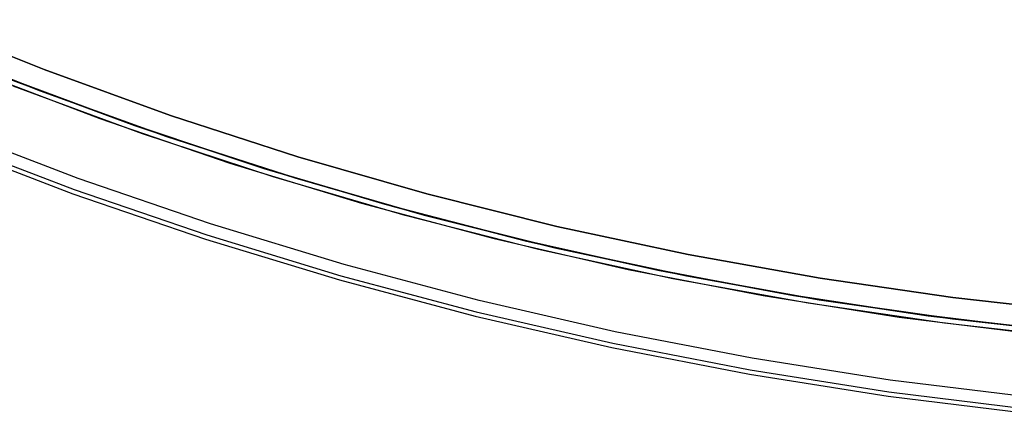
# Model space of a CAD drawing. Header units: millimetres. Extents: x 6239 to 7218, y -13987 to -13139.
# Tile 16 of 256: x 6674 to 6712, y -13610 to -13595. Entities that reach past the tile are written whole.
import ezdxf

# ---------------------------------------------------------------- set-up
doc = ezdxf.new("R2010")
doc.units = ezdxf.units.MM
doc.layers.add('color', color=7, linetype='Continuous')
doc.layers.add('luz', color=7, linetype='Continuous')

msp = doc.modelspace()

# ---------------------------------------------------------------- linework, layer by layer
at = {"layer": 'color', "color": 254, "true_color": 0xcad1ee}
for p, q in [((6670.728, -13594.714, -30.6), (6675.417, -13596.592, -30.6)), ((6670.728, -13594.714, -11.269), (6675.417, -13596.592, -11.269)), ((6670.728, -13594.714, -30.6), (6675.417, -13596.592, -30.6)), ((6675.417, -13596.592, -20.935), (6670.728, -13594.714, -20.935)), ((6670.728, -13594.714, -11.269), (6675.417, -13596.592, -11.269)), ((6672.669, -13596.592, -35.8), (6677.508, -13598.435, -35.8)), ((6672.669, -13596.592, -35.8), (6677.508, -13598.435, -35.8)), ((6675.417, -13596.592, -30.6), (6680.166, -13598.311, -30.6)), ((6675.417, -13596.592, -11.269), (6680.166, -13598.311, -11.269)), ((6675.417, -13596.592, -30.6), (6680.166, -13598.311, -30.6)), ((6680.166, -13598.311, -20.935), (6675.417, -13596.592, -20.935)), ((6675.417, -13596.592, -11.269), (6680.166, -13598.311, -11.269)), ((6679.112, -13599.004, -30.6), (6674.25, -13597.215, -30.6)), ((6679.112, -13599.004, -30.6), (6674.25, -13597.215, -30.6)), ((6679.112, -13599.004, -33.2), (6674.25, -13597.215, -33.2)), ((6677.508, -13598.435, -35.8), (6682.408, -13600.11, -35.8)), ((6677.508, -13598.435, -35.8), (6682.408, -13600.11, -35.8)), ((6680.166, -13598.311, -30.6), (6684.971, -13599.867, -30.6)), ((6680.166, -13598.311, -11.269), (6684.971, -13599.867, -11.269)), ((6680.166, -13598.311, -30.6), (6684.971, -13599.867, -30.6)), ((6684.971, -13599.867, -20.935), (6680.166, -13598.311, -20.935)), ((6680.166, -13598.311, -11.269), (6684.971, -13599.867, -11.269)), ((6676.695, -13600.685, -10.541), (6671.779, -13598.812, -10.541)), ((6676.695, -13600.685, -10.541), (6671.779, -13598.812, -10.541)), ((6684.034, -13600.625, -30.6), (6679.112, -13599.004, -30.6)), ((6684.034, -13600.625, -30.6), (6679.112, -13599.004, -30.6)), ((6684.034, -13600.625, -33.2), (6679.112, -13599.004, -33.2)), ((6671.553, -13599.376, -11.461), (6676.489, -13601.257, -11.461)), ((6671.553, -13599.376, -35.8), (6676.489, -13601.257, -35.8)), ((6671.553, -13599.376, -23.63), (6676.489, -13601.257, -23.63)), ((6671.553, -13599.376, -35.8), (6676.489, -13601.257, -35.8)), ((6671.553, -13599.376, -11.461), (6676.489, -13601.257, -11.461)), ((6671.615, -13599.222, -10.91), (6676.545, -13601.101, -10.91)), ((6682.408, -13600.11, -35.8), (6687.363, -13601.615, -35.8)), ((6682.408, -13600.11, -35.8), (6687.363, -13601.615, -35.8)), ((6684.971, -13599.867, -30.6), (6689.826, -13601.26, -30.6)), ((6684.971, -13599.867, -11.269), (6689.826, -13601.26, -11.269)), ((6684.971, -13599.867, -30.6), (6689.826, -13601.26, -30.6)), ((6689.826, -13601.26, -20.935), (6684.971, -13599.867, -20.935)), ((6684.971, -13599.867, -11.269), (6689.826, -13601.26, -11.269)), ((6681.673, -13602.387, -10.541), (6676.695, -13600.685, -10.541)), ((6681.673, -13602.387, -10.541), (6676.695, -13600.685, -10.541)), ((6689.008, -13602.074, -30.6), (6684.034, -13600.625, -30.6)), ((6689.008, -13602.074, -30.6), (6684.034, -13600.625, -30.6)), ((6689.008, -13602.074, -33.2), (6684.034, -13600.625, -33.2)), ((6676.545, -13601.101, -10.91), (6681.537, -13602.808, -10.91)), ((6676.489, -13601.257, -11.461), (6681.487, -13602.965, -11.461)), ((6676.489, -13601.257, -35.8), (6681.487, -13602.965, -35.8)), ((6676.489, -13601.257, -23.63), (6681.487, -13602.965, -23.63)), ((6676.489, -13601.257, -35.8), (6681.487, -13602.965, -35.8)), ((6676.489, -13601.257, -11.461), (6681.487, -13602.965, -11.461)), ((6689.826, -13601.26, -30.6), (6694.725, -13602.487, -30.6)), ((6689.826, -13601.26, -11.269), (6694.725, -13602.487, -11.269)), ((6689.826, -13601.26, -30.6), (6694.725, -13602.487, -30.6)), ((6694.725, -13602.487, -20.935), (6689.826, -13601.26, -20.935)), ((6689.826, -13601.26, -11.269), (6694.725, -13602.487, -11.269)), ((6687.363, -13601.615, -35.8), (6692.366, -13602.949, -35.8)), ((6687.363, -13601.615, -35.8), (6692.366, -13602.949, -35.8)), ((6694.029, -13603.351, -30.6), (6689.008, -13602.074, -30.6)), ((6694.029, -13603.351, -30.6), (6689.008, -13602.074, -30.6)), ((6694.029, -13603.351, -33.2), (6689.008, -13602.074, -33.2)), ((6686.707, -13603.916, -10.541), (6681.673, -13602.387, -10.541)), ((6686.707, -13603.916, -10.541), (6681.673, -13602.387, -10.541)), ((6694.725, -13602.487, -30.6), (6699.664, -13603.548, -30.6)), ((6694.725, -13602.487, -11.269), (6699.664, -13603.548, -11.269)), ((6694.725, -13602.487, -30.6), (6699.664, -13603.548, -30.6)), ((6699.664, -13603.548, -20.935), (6694.725, -13602.487, -20.935)), ((6694.725, -13602.487, -11.269), (6699.664, -13603.548, -11.269)), ((6681.487, -13602.965, -11.461), (6686.54, -13604.501, -11.461)), ((6681.487, -13602.965, -35.8), (6686.54, -13604.501, -35.8)), ((6681.487, -13602.965, -23.63), (6686.54, -13604.501, -23.63)), ((6681.487, -13602.965, -35.8), (6686.54, -13604.501, -35.8)), ((6681.487, -13602.965, -11.461), (6686.54, -13604.501, -11.461)), ((6681.537, -13602.808, -10.91), (6686.586, -13604.341, -10.91)), ((6692.366, -13602.949, -35.8), (6697.413, -13604.108, -35.8)), ((6692.366, -13602.949, -35.8), (6697.413, -13604.108, -35.8)), ((6699.092, -13604.454, -30.6), (6694.029, -13603.351, -30.6)), ((6699.092, -13604.454, -30.6), (6694.029, -13603.351, -30.6)), ((6699.092, -13604.454, -33.2), (6694.029, -13603.351, -33.2)), ((6699.664, -13603.548, -30.6), (6704.635, -13604.441, -30.6)), ((6699.664, -13603.548, -11.269), (6704.635, -13604.441, -11.269)), ((6699.664, -13603.548, -30.6), (6704.635, -13604.441, -30.6)), ((6704.635, -13604.441, -20.935), (6699.664, -13603.548, -20.935)), ((6699.664, -13603.548, -11.269), (6704.635, -13604.441, -11.269)), ((6691.79, -13605.27, -10.541), (6686.707, -13603.916, -10.541)), ((6691.79, -13605.27, -10.541), (6686.707, -13603.916, -10.541)), ((6697.413, -13604.108, -35.8), (6702.496, -13605.093, -35.8)), ((6697.413, -13604.108, -35.8), (6702.496, -13605.093, -35.8)), ((6686.54, -13604.501, -11.461), (6691.644, -13605.86, -11.461)), ((6686.54, -13604.501, -35.8), (6691.644, -13605.86, -35.8)), ((6686.54, -13604.501, -23.63), (6691.644, -13605.86, -23.63)), ((6686.54, -13604.501, -35.8), (6691.644, -13605.86, -35.8)), ((6686.54, -13604.501, -11.461), (6691.644, -13605.86, -11.461)), ((6686.586, -13604.341, -10.91), (6691.684, -13605.7, -10.91)), ((6704.189, -13605.381, -30.6), (6699.092, -13604.454, -30.6)), ((6704.189, -13605.381, -30.6), (6699.092, -13604.454, -30.6)), ((6704.189, -13605.381, -33.2), (6699.092, -13604.454, -33.2)), ((6704.635, -13604.441, -30.6), (6709.634, -13605.164, -30.6)), ((6704.635, -13604.441, -11.269), (6709.634, -13605.164, -11.269)), ((6704.635, -13604.441, -30.6), (6709.634, -13605.164, -30.6)), ((6709.634, -13605.164, -20.935), (6704.635, -13604.441, -20.935)), ((6704.635, -13604.441, -11.269), (6709.634, -13605.164, -11.269)), ((6696.917, -13606.449, -10.541), (6691.79, -13605.27, -10.541)), ((6696.917, -13606.449, -10.541), (6691.79, -13605.27, -10.541)), ((6702.496, -13605.093, -35.8), (6707.611, -13605.902, -35.8)), ((6702.496, -13605.093, -35.8), (6707.611, -13605.902, -35.8)), ((6709.634, -13605.164, -30.6), (6714.654, -13605.718, -30.6)), ((6709.634, -13605.164, -11.269), (6714.654, -13605.718, -11.269)), ((6709.634, -13605.164, -30.6), (6714.654, -13605.718, -30.6)), ((6714.654, -13605.718, -20.935), (6709.634, -13605.164, -20.935)), ((6709.634, -13605.164, -11.269), (6714.654, -13605.718, -11.269)), ((6709.316, -13606.132, -30.6), (6704.189, -13605.381, -30.6)), ((6709.316, -13606.132, -30.6), (6704.189, -13605.381, -30.6)), ((6709.316, -13606.132, -33.2), (6704.189, -13605.381, -33.2)), ((6691.644, -13605.86, -11.461), (6696.791, -13607.043, -11.461)), ((6691.644, -13605.86, -35.8), (6696.791, -13607.043, -35.8)), ((6691.644, -13605.86, -23.63), (6696.791, -13607.043, -23.63)), ((6691.644, -13605.86, -35.8), (6696.791, -13607.043, -35.8)), ((6691.644, -13605.86, -11.461), (6696.791, -13607.043, -11.461)), ((6691.684, -13605.7, -10.91), (6696.826, -13606.881, -10.91)), ((6707.611, -13605.902, -35.8), (6712.751, -13606.534, -35.8)), ((6707.611, -13605.902, -35.8), (6712.751, -13606.534, -35.8)), ((6714.465, -13606.705, -30.6), (6709.316, -13606.132, -30.6)), ((6714.465, -13606.705, -30.6), (6709.316, -13606.132, -30.6)), ((6714.465, -13606.705, -33.2), (6709.316, -13606.132, -33.2)), ((6702.082, -13607.449, -10.541), (6696.917, -13606.449, -10.541)), ((6702.082, -13607.449, -10.541), (6696.917, -13606.449, -10.541)), ((6696.791, -13607.043, -11.461), (6701.977, -13608.048, -11.461)), ((6696.791, -13607.043, -35.8), (6701.977, -13608.048, -35.8)), ((6696.791, -13607.043, -23.63), (6701.977, -13608.048, -23.63)), ((6696.791, -13607.043, -35.8), (6701.977, -13608.048, -35.8)), ((6696.791, -13607.043, -11.461), (6701.977, -13608.048, -11.461)), ((6696.826, -13606.881, -10.91), (6702.006, -13607.885, -10.91)), ((6707.278, -13608.271, -10.541), (6702.082, -13607.449, -10.541)), ((6707.278, -13608.271, -10.541), (6702.082, -13607.449, -10.541)), ((6702.006, -13607.885, -10.91), (6707.217, -13608.709, -10.91)), ((6701.977, -13608.048, -11.461), (6707.194, -13608.873, -11.461)), ((6701.977, -13608.048, -35.8), (6707.194, -13608.873, -35.8)), ((6701.977, -13608.048, -23.63), (6707.194, -13608.873, -23.63)), ((6701.977, -13608.048, -35.8), (6707.194, -13608.873, -35.8)), ((6701.977, -13608.048, -11.461), (6707.194, -13608.873, -11.461)), ((6712.5, -13608.913, -10.541), (6707.278, -13608.271, -10.541)), ((6712.5, -13608.913, -10.541), (6707.278, -13608.271, -10.541)), ((6707.194, -13608.873, -11.461), (6712.436, -13609.517, -11.461)), ((6707.194, -13608.873, -35.8), (6712.436, -13609.517, -35.8)), ((6707.194, -13608.873, -23.63), (6712.436, -13609.517, -23.63)), ((6707.194, -13608.873, -35.8), (6712.436, -13609.517, -35.8)), ((6707.194, -13608.873, -11.461), (6712.436, -13609.517, -11.461)), ((6707.217, -13608.709, -10.91), (6712.453, -13609.353, -10.91))]:
    msp.add_line(p, q, dxfattribs=at)
at = {"layer": 'luz', "color": 254, "true_color": 0xcad1ee}
for p, q in [((6675.258, -13597.388, -31.05), (6670.549, -13595.506, -31.05)), ((6670.549, -13595.506, -31.8), (6675.258, -13597.388, -31.8)), ((6678.591, -13598.61, -34.05), (6673.839, -13596.84, -34.05)), ((6678.591, -13598.61, -33.3), (6673.839, -13596.84, -33.3)), ((6674.009, -13596.907, -32.55), (6678.821, -13598.69, -32.55)), ((6678.821, -13598.69, -32.55), (6674.009, -13596.907, -32.55)), ((6680.027, -13599.109, -31.05), (6675.258, -13597.388, -31.05)), ((6675.258, -13597.388, -31.8), (6680.027, -13599.109, -31.8)), ((6683.4, -13600.217, -34.05), (6678.591, -13598.61, -34.05)), ((6683.4, -13600.217, -33.3), (6678.591, -13598.61, -33.3)), ((6678.821, -13598.69, -32.55), (6683.69, -13600.308, -32.55)), ((6683.69, -13600.308, -32.55), (6678.821, -13598.69, -32.55)), ((6684.852, -13600.667, -31.05), (6680.027, -13599.109, -31.05)), ((6680.027, -13599.109, -31.8), (6684.852, -13600.667, -31.8)), ((6688.261, -13601.661, -34.05), (6683.4, -13600.217, -34.05)), ((6688.261, -13601.661, -33.3), (6683.4, -13600.217, -33.3)), ((6683.69, -13600.308, -32.55), (6688.612, -13601.758, -32.55)), ((6688.612, -13601.758, -32.55), (6683.69, -13600.308, -32.55)), ((6689.727, -13602.062, -31.05), (6684.852, -13600.667, -31.05)), ((6684.852, -13600.667, -31.8), (6689.727, -13602.062, -31.8)), ((6693.168, -13602.939, -34.05), (6688.261, -13601.661, -34.05)), ((6693.168, -13602.939, -33.3), (6688.261, -13601.661, -33.3)), ((6688.612, -13601.758, -32.55), (6693.581, -13603.039, -32.55)), ((6693.581, -13603.039, -32.55), (6688.612, -13601.758, -32.55)), ((6694.647, -13603.29, -31.05), (6689.727, -13602.062, -31.05)), ((6689.727, -13602.062, -31.8), (6694.647, -13603.29, -31.8)), ((6698.115, -13604.051, -34.05), (6693.168, -13602.939, -34.05)), ((6698.115, -13604.051, -33.3), (6693.168, -13602.939, -33.3)), ((6693.581, -13603.039, -32.55), (6698.591, -13604.149, -32.55)), ((6698.591, -13604.149, -32.55), (6693.581, -13603.039, -32.55)), ((6699.605, -13604.352, -31.05), (6694.647, -13603.29, -31.05)), ((6694.647, -13603.29, -31.8), (6699.605, -13604.352, -31.8)), ((6703.097, -13604.995, -34.05), (6698.115, -13604.051, -34.05)), ((6703.097, -13604.995, -33.3), (6698.115, -13604.051, -33.3)), ((6698.591, -13604.149, -32.55), (6703.636, -13605.086, -32.55)), ((6703.636, -13605.086, -32.55), (6698.591, -13604.149, -32.55)), ((6704.596, -13605.245, -31.05), (6699.605, -13604.352, -31.05)), ((6699.605, -13604.352, -31.8), (6704.596, -13605.245, -31.8)), ((6708.108, -13605.769, -34.05), (6703.097, -13604.995, -34.05)), ((6708.108, -13605.769, -33.3), (6703.097, -13604.995, -33.3)), ((6703.636, -13605.086, -32.55), (6708.71, -13605.851, -32.55)), ((6708.71, -13605.851, -32.55), (6703.636, -13605.086, -32.55)), ((6709.615, -13605.968, -31.05), (6704.596, -13605.245, -31.05)), ((6704.596, -13605.245, -31.8), (6709.615, -13605.968, -31.8)), ((6713.142, -13606.374, -34.05), (6708.108, -13605.769, -34.05)), ((6713.142, -13606.374, -33.3), (6708.108, -13605.769, -33.3)), ((6708.71, -13605.851, -32.55), (6713.808, -13606.441, -32.55)), ((6713.808, -13606.441, -32.55), (6708.71, -13605.851, -32.55)), ((6714.655, -13606.522, -31.05), (6709.615, -13605.968, -31.05)), ((6709.615, -13605.968, -31.8), (6714.655, -13606.522, -31.8))]:
    msp.add_line(p, q, dxfattribs=at)

doc.saveas('drawing.dxf')
